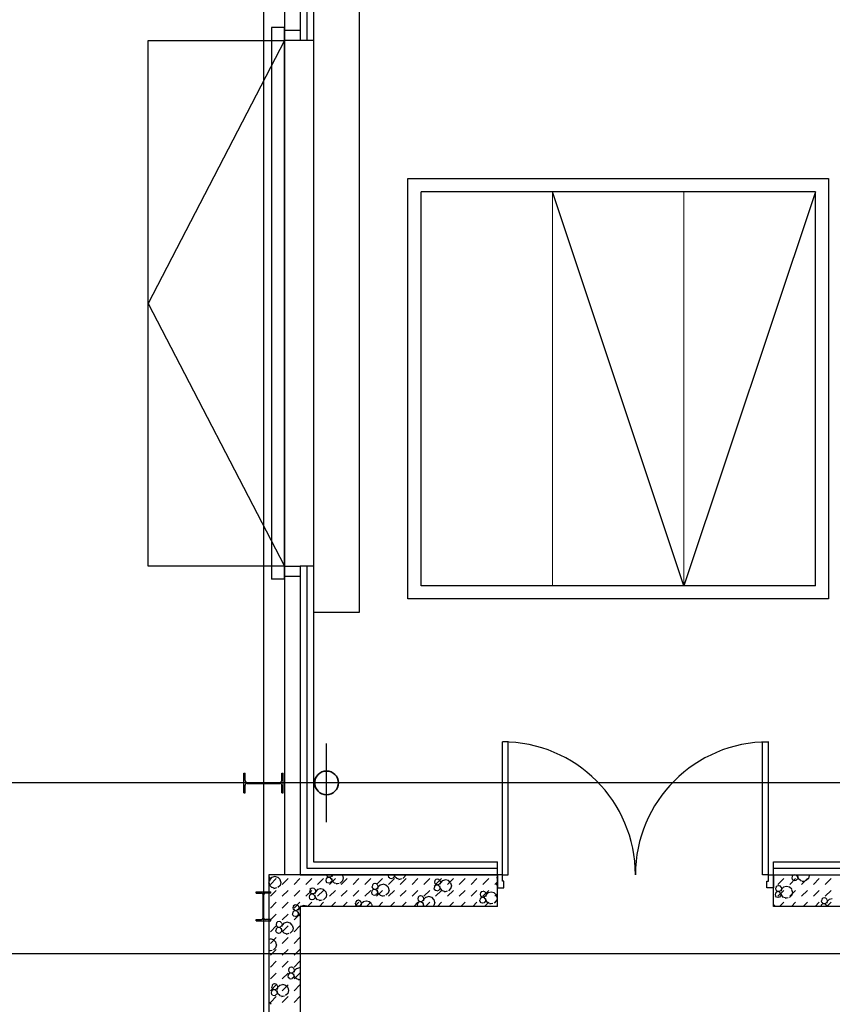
# Model space of a CAD drawing. Header units: millimetres. Extents: x 226749 to 325316, y -44191 to 40236.
# Tile 56 of 164: x 281079 to 287262, y 15395 to 22889. Entities that reach past the tile are written whole.
import ezdxf

# ---------------------------------------------------------------- set-up
doc = ezdxf.new("R2010")
doc.units = ezdxf.units.MM
doc.header["$LTSCALE"] = 100
doc.linetypes.add('DASHDOT', pattern=[25.4, 12.7, -6.35, 0, -6.35])
doc.linetypes.add('DASHEDX2', pattern=[1.5, 1, -0.5])
doc.layers.add('KG_BuildingAxis', color=4, linetype='DASHDOT')

msp = doc.modelspace()

# ---------------------------------------------------------------- linework, layer by layer
at = {"ltscale": 6}
for p, q in [((282933.43, 39436.07), (282933.43, 12780)), ((283313.43, 34480), (283313.43, 22730)), ((283213.43, 34380), (283213.43, 22730)), ((283213.43, 18730), (283213.43, 16380)), ((283313.43, 18730), (283313.43, 16480)), ((325315.93, 17080), (268778.43, 17080)), ((283313.43, 16480), (284713.43, 16480)), ((284713.43, 16380), (284713.43, 16480)), ((286813.43, 16480), (289028.43, 16480)), ((286813.43, 16380), (286813.43, 16480)), ((284713.43, 16380), (282973.43, 16380)), ((282973.43, 16380), (282973.43, 1660)), ((283213.43, 16380), (284713.43, 16380)), ((284713.43, 16140), (284713.43, 16380)), ((286813.43, 16380), (289028.43, 16380)), ((286813.43, 16140), (286813.43, 16380)), ((284713.43, 16140), (283213.43, 16140)), ((283213.43, 16140), (283213.43, 1900)), ((288158.43, 16140), (286813.43, 16140)), ((325315.93, 15780), (268778.43, 15780))]:
    msp.add_line(p, q, dxfattribs=at)
for p, q in [((283313.43, 34480), (283313.43, 22730)), ((283213.43, 34380), (283213.43, 22730)), ((283093.43, 32480), (283093.43, 16380)), ((283093.43, 32480), (283093.43, 16380)), ((283313.43, 23080), (283313.43, 18380)), ((283663.43, 18380), (283663.43, 23080)), ((283093.43, 22830), (282993.43, 22830)), ((282993.43, 22830), (282993.43, 18630)), ((283093.43, 22830), (282993.43, 22830)), ((282993.43, 22830), (282993.43, 18630)), ((283093.43, 18630), (283093.43, 22830)), ((283093.43, 18630), (283093.43, 22830)), ((283093.43, 22730), (283093.43, 22810)), ((283093.43, 22810), (283213.43, 22810)), ((283213.43, 22810), (283213.43, 22730)), ((283213.43, 22730), (283093.43, 22730)), ((283313.43, 22730), (283213.43, 22730)), ((283313.43, 22730), (283213.43, 22730)), ((284132.78, 18580), (284132.78, 21580)), ((287132.78, 21580), (284132.78, 21580)), ((287132.78, 18580), (287132.78, 21580)), ((283093.43, 18650), (283093.43, 18730)), ((283093.43, 18730), (283213.43, 18730)), ((283213.43, 18730), (283213.43, 16380)), ((283313.43, 18730), (283213.43, 18730)), ((283213.43, 18730), (283213.43, 18650)), ((283313.43, 18730), (283213.43, 18730)), ((283313.43, 18730), (283313.43, 16480)), ((283093.43, 18630), (282993.43, 18630)), ((283093.43, 18630), (282993.43, 18630)), ((283213.43, 18650), (283093.43, 18650)), ((287132.78, 18580), (284132.78, 18580)), ((283313.43, 18380), (283663.43, 18380)), ((283413.43, 16780), (283413.43, 17380)), ((283413.43, 16780), (283413.43, 17380)), ((282783.43, 17155), (282794.13, 17155)), ((282783.43, 17005), (282783.43, 17155)), ((282783.43, 17155), (282794.13, 17155)), ((282783.43, 17005), (282783.43, 17155)), ((282794.13, 17098.55), (282794.13, 17155)), ((282794.13, 17098.55), (282794.13, 17155)), ((283072.73, 17155), (283083.43, 17155)), ((283072.73, 17098.55), (283072.73, 17155)), ((283072.73, 17155), (283083.43, 17155)), ((283072.73, 17098.55), (283072.73, 17155)), ((283083.43, 17005), (283083.43, 17155)), ((283083.43, 17005), (283083.43, 17155)), ((282794.13, 17005), (282794.13, 17061.45)), ((282794.13, 17005), (282794.13, 17061.45)), ((282809.13, 17083.55), (283057.73, 17083.55)), ((282809.13, 17083.55), (283057.73, 17083.55)), ((282809.13, 17076.45), (283057.73, 17076.45)), ((282809.13, 17076.45), (283057.73, 17076.45)), ((283072.73, 17005), (283072.73, 17061.45)), ((283072.73, 17005), (283072.73, 17061.45)), ((282783.43, 17005), (282794.13, 17005)), ((282783.43, 17005), (282794.13, 17005)), ((283072.73, 17005), (283083.43, 17005)), ((283072.73, 17005), (283083.43, 17005)), ((283313.43, 16480), (284713.43, 16480)), ((284713.43, 16380), (284713.43, 16480)), ((286813.43, 16480), (289078.43, 16480)), ((286813.43, 16380), (286813.43, 16480)), ((284713.43, 16380), (282973.43, 16380)), ((282973.43, 16380), (282973.43, 1660)), ((282978.82, 16362.17), (282973.43, 16367.55)), ((282978.82, 16339.67), (282973.43, 16334.28)), ((282978.57, 16361.26), (282981.58, 16350.01)), ((282984.71, 16353.84), (282978.68, 16331.34)), ((282982.5, 16350.25), (282979.48, 16339)), ((282998.01, 16361.61), (282981.54, 16345.14)), ((282986.5, 16306.44), (283031.4, 16351.34)), ((283020.26, 16366.73), (282997.76, 16360.7)), ((283043.67, 16360.94), (283021.17, 16366.96)), ((283059.48, 16345.14), (283043.01, 16361.61)), ((283059.23, 16344.23), (283065.26, 16321.73)), ((283076.31, 16306.44), (283121.21, 16351.34)), ((283166.11, 16306.44), (283211.01, 16351.34)), ((283255.91, 16306.44), (283300.81, 16351.34)), ((283345.71, 16306.44), (283390.61, 16351.34)), ((283407.61, 16338.61), (283410.63, 16327.36)), ((283411.54, 16350.09), (283408.53, 16338.84)), ((283419.11, 16359), (283410.88, 16350.77)), ((283412.69, 16380), (283414.61, 16372.86)), ((283423.09, 16365.54), (283414.86, 16373.77)), ((283430.11, 16361.11), (283418.86, 16358.09)), ((283435.01, 16361.85), (283423.76, 16364.86)), ((283442.28, 16358.33), (283431.02, 16361.34)), ((283445.34, 16364.63), (283434.09, 16361.61)), ((283435.52, 16306.44), (283480.42, 16351.34)), ((283449.85, 16350.77), (283441.61, 16359)), ((283453.83, 16373.77), (283445.59, 16365.54)), ((283449.6, 16349.86), (283452.61, 16338.61)), ((283450.27, 16355.83), (283456.3, 16333.33)), ((283453.53, 16338.84), (283450.51, 16327.59)), ((283457.6, 16380), (283453.7, 16365.45)), ((283456.34, 16380), (283454.49, 16373.1)), ((283457.31, 16380), (283456.55, 16379.24)), ((283525.32, 16306.44), (283570.22, 16351.34)), ((283534.49, 16379.24), (283533.73, 16380)), ((283534.24, 16378.33), (283540.27, 16355.83)), ((283541.18, 16356.07), (283535.16, 16333.57)), ((283615.12, 16306.44), (283660.02, 16351.34)), ((283704.92, 16306.44), (283749.83, 16351.34)), ((283794.73, 16306.44), (283839.63, 16351.34)), ((283882.62, 16372.71), (283885.64, 16361.46)), ((283885.43, 16380), (283883.54, 16372.95)), ((283884.53, 16306.44), (283929.43, 16351.34)), ((283894.12, 16354.14), (283885.89, 16362.37)), ((283906.04, 16350.45), (283894.79, 16353.46)), ((283916.37, 16353.23), (283905.12, 16350.21)), ((283924.86, 16362.37), (283916.62, 16354.14)), ((283928.54, 16372.95), (283925.52, 16361.7)), ((283925.67, 16380), (283927.62, 16372.71)), ((283927.94, 16380), (283931.31, 16367.44)), ((283948.03, 16351.88), (283931.56, 16368.35)), ((283971.2, 16345.17), (283948.7, 16351.2)), ((283983.4, 16348.45), (283960.9, 16342.42)), ((283974.33, 16306.44), (284019.23, 16351.34)), ((284009.5, 16368.35), (283993.03, 16351.88)), ((284013.47, 16380), (284010.17, 16367.67)), ((284064.13, 16306.44), (284109.04, 16351.34)), ((284153.94, 16306.44), (284198.84, 16351.34)), ((284245.84, 16345.44), (284237.6, 16337.2)), ((284243.74, 16306.44), (284288.64, 16351.34)), ((284256.84, 16347.54), (284245.59, 16344.53)), ((284269, 16344.77), (284257.75, 16347.78)), ((284276.57, 16337.2), (284268.34, 16345.44)), ((284318.01, 16341.76), (284295.51, 16335.73)), ((284341.43, 16335.97), (284318.93, 16342)), ((284333.54, 16306.44), (284378.44, 16351.34)), ((284423.34, 16306.44), (284468.25, 16351.34)), ((284448.88, 16380), (284435.91, 16376.53)), ((284446.21, 16379.28), (284443.52, 16380)), ((284513.15, 16306.44), (284558.05, 16351.34)), ((284602.95, 16306.44), (284647.85, 16351.34)), ((284709.35, 16359.15), (284712.36, 16347.9)), ((284713.28, 16370.63), (284710.27, 16359.38)), ((284713.43, 16372.12), (284712.62, 16371.31)), ((284713.43, 16347.99), (284712.62, 16348.81)), ((284713.43, 16140), (284713.43, 16380)), ((286813.43, 16380), (289078.43, 16380)), ((286813.43, 16140), (286813.43, 16380)), ((286848.01, 16306.44), (286892.91, 16351.34)), ((286937.82, 16306.44), (286982.72, 16351.34)), ((286953.15, 16356.88), (286956.17, 16345.63)), ((286957.08, 16368.37), (286954.07, 16357.12)), ((286964.65, 16377.28), (286956.42, 16369.04)), ((286964.65, 16338.31), (286956.42, 16346.54)), ((286975.65, 16379.38), (286964.4, 16376.37)), ((286987.82, 16376.61), (286976.57, 16379.62)), ((286980.05, 16380), (286979.63, 16379.89)), ((286995.39, 16369.04), (286987.15, 16377.28)), ((286995.39, 16346.54), (286987.15, 16338.31)), ((286995.14, 16368.13), (286998.15, 16356.88)), ((286995.81, 16374.11), (287001.84, 16351.61)), ((286999.07, 16357.12), (286996.05, 16345.87)), ((287018.56, 16336.05), (287002.09, 16352.52)), ((287027.62, 16306.44), (287072.52, 16351.34)), ((287080.03, 16352.52), (287063.56, 16336.05)), ((287086.73, 16374.34), (287080.7, 16351.84)), ((287084.23, 16380), (287085.81, 16374.11)), ((287117.42, 16306.44), (287162.32, 16351.34)), ((287207.22, 16306.44), (287252.13, 16351.34)), ((282974.84, 16316.66), (282973.43, 16318.07)), ((282974.83, 16294.16), (282973.43, 16292.76)), ((282974.58, 16315.75), (282977.6, 16304.5)), ((282975.26, 16321.73), (282981.29, 16299.23)), ((282978.51, 16304.74), (282975.5, 16293.49)), ((282998.01, 16283.67), (282981.54, 16300.14)), ((283021.17, 16276.97), (282998.67, 16282.99)), ((283033.38, 16280.24), (283010.88, 16274.21)), ((283059.48, 16300.14), (283043.01, 16283.67)), ((283066.17, 16321.96), (283060.14, 16299.46)), ((283288.24, 16268.32), (283285.23, 16257.07)), ((283295.81, 16277.23), (283287.58, 16268.99)), ((283306.81, 16279.33), (283295.56, 16276.32)), ((283318.98, 16276.56), (283307.73, 16279.57)), ((283326.55, 16269), (283318.31, 16277.23)), ((283326.3, 16268.08), (283329.31, 16256.83)), ((283345.74, 16268.43), (283329.27, 16251.96)), ((283367.99, 16273.55), (283345.49, 16267.52)), ((283391.41, 16267.76), (283368.91, 16273.79)), ((283407.21, 16251.96), (283390.74, 16268.43)), ((283419.11, 16320.03), (283410.88, 16328.27)), ((283431.03, 16316.34), (283419.78, 16319.36)), ((283441.36, 16319.12), (283430.11, 16316.11)), ((283449.85, 16328.27), (283441.61, 16320.03)), ((283473.02, 16317.77), (283456.55, 16334.24)), ((283496.19, 16311.07), (283473.69, 16317.1)), ((283508.39, 16314.35), (283485.89, 16308.32)), ((283534.49, 16334.24), (283518.02, 16317.77)), ((283766.84, 16265.83), (283758.61, 16257.59)), ((283759.33, 16290.94), (283762.34, 16279.69)), ((283763.25, 16302.43), (283760.24, 16291.18)), ((283770.83, 16311.33), (283762.59, 16303.1)), ((283770.83, 16272.36), (283762.59, 16280.6)), ((283777.84, 16267.93), (283766.59, 16264.92)), ((283781.83, 16313.44), (283770.58, 16310.42)), ((283782.74, 16268.68), (283771.49, 16271.69)), ((283790.01, 16265.15), (283778.76, 16268.17)), ((283793.08, 16271.45), (283781.82, 16268.44)), ((283793.99, 16310.66), (283782.74, 16313.68)), ((283797.58, 16257.59), (283789.35, 16265.83)), ((283801.56, 16303.1), (283793.33, 16311.34)), ((283801.56, 16280.6), (283793.33, 16272.36)), ((283801.31, 16302.19), (283804.33, 16290.94)), ((283807.46, 16294.77), (283801.43, 16272.27)), ((283805.24, 16291.18), (283802.23, 16279.93)), ((283820.75, 16302.54), (283804.28, 16286.07)), ((283843, 16307.66), (283820.5, 16301.63)), ((283866.42, 16301.87), (283843.92, 16307.89)), ((283882.23, 16286.07), (283865.75, 16302.54)), ((283881.97, 16285.16), (283888, 16262.66)), ((283888.92, 16262.89), (283882.89, 16240.39)), ((284230.36, 16279.54), (284233.37, 16268.29)), ((284234.29, 16291.02), (284231.27, 16279.77)), ((284241.86, 16299.93), (284233.62, 16291.7)), ((284241.86, 16260.96), (284233.62, 16269.2)), ((284234.34, 16325.04), (284237.35, 16313.79)), ((284238.27, 16336.53), (284235.25, 16325.28)), ((284245.84, 16306.47), (284237.6, 16314.7)), ((284252.86, 16302.04), (284241.61, 16299.02)), ((284257.75, 16302.78), (284246.5, 16305.79)), ((284265.02, 16299.26), (284253.77, 16302.27)), ((284268.09, 16305.56), (284256.84, 16302.54)), ((284272.59, 16291.7), (284264.36, 16299.93)), ((284272.59, 16269.2), (284264.36, 16260.96)), ((284276.57, 16314.7), (284268.34, 16306.47)), ((284272.34, 16290.79), (284275.36, 16279.53)), ((284273.02, 16296.76), (284279.04, 16274.26)), ((284276.27, 16279.77), (284273.26, 16268.52)), ((284276.32, 16336.29), (284279.34, 16325.04)), ((284282.47, 16328.88), (284276.44, 16306.38)), ((284280.25, 16325.28), (284277.24, 16314.03)), ((284295.77, 16336.64), (284279.3, 16320.17)), ((284295.77, 16258.7), (284279.3, 16275.17)), ((284357.24, 16320.17), (284340.77, 16336.64)), ((284357.24, 16275.17), (284340.77, 16258.7)), ((284356.99, 16319.26), (284363.01, 16296.76)), ((284363.93, 16297), (284357.9, 16274.5)), ((284692.75, 16306.44), (284713.43, 16327.12)), ((284705.37, 16313.64), (284708.38, 16302.39)), ((284709.3, 16325.13), (284706.28, 16313.88)), ((284713.43, 16330.6), (284708.63, 16325.8)), ((284713.43, 16298.5), (284708.63, 16303.3)), ((286829.85, 16275.11), (286832.87, 16263.86)), ((286833.78, 16286.6), (286830.77, 16275.35)), ((286841.35, 16295.51), (286833.12, 16287.27)), ((286841.35, 16256.54), (286833.12, 16264.77)), ((286852.35, 16297.61), (286841.1, 16294.6)), ((286864.52, 16294.83), (286853.27, 16297.85)), ((286872.09, 16287.27), (286863.85, 16295.51)), ((286872.09, 16264.77), (286863.85, 16256.54)), ((286871.84, 16286.36), (286874.85, 16275.11)), ((286877.99, 16278.96), (286871.96, 16256.46)), ((286875.77, 16275.35), (286872.76, 16264.1)), ((286891.28, 16286.71), (286874.81, 16270.24)), ((286913.53, 16291.83), (286891.03, 16285.8)), ((286936.95, 16286.04), (286914.45, 16292.07)), ((286952.75, 16270.24), (286936.28, 16286.71)), ((286952.5, 16269.33), (286958.53, 16246.83)), ((286976.57, 16334.62), (286965.32, 16337.64)), ((286986.9, 16337.4), (286975.65, 16334.38)), ((287041.73, 16329.35), (287019.23, 16335.37)), ((287053.92, 16332.62), (287031.42, 16326.59)), ((282878.43, 16240.8), (282878.43, 16250)), ((282878.43, 16250), (282988.43, 16250)), ((282878.43, 16240.8), (282878.43, 16250)), ((282878.43, 16250), (282988.43, 16250)), ((282878.43, 16240.8), (282918.48, 16240.8)), ((282878.43, 16240.8), (282918.48, 16240.8)), ((282930.48, 16051.2), (282930.48, 16228.8)), ((282930.48, 16051.2), (282930.48, 16228.8)), ((282936.38, 16051.2), (282936.38, 16228.8)), ((282936.38, 16051.2), (282936.38, 16228.8)), ((282988.43, 16240.8), (282948.38, 16240.8)), ((282988.43, 16240.8), (282948.38, 16240.8)), ((282986.5, 16216.64), (283031.4, 16261.54)), ((282988.43, 16240.8), (282988.43, 16250)), ((282988.43, 16240.8), (282988.43, 16250)), ((283076.31, 16216.64), (283121.21, 16261.54)), ((283166.11, 16216.64), (283211.01, 16261.54)), ((283255.91, 16216.64), (283300.81, 16261.54)), ((283280.33, 16211.33), (283283.35, 16200.08)), ((283284.26, 16222.82), (283281.25, 16211.56)), ((283291.83, 16231.72), (283283.6, 16223.49)), ((283291.83, 16192.75), (283283.6, 16200.99)), ((283284.31, 16256.83), (283287.33, 16245.58)), ((283295.81, 16238.26), (283287.58, 16246.5)), ((283302.83, 16233.83), (283291.58, 16230.81)), ((283303.75, 16189.07), (283292.5, 16192.08)), ((283307.73, 16234.57), (283296.48, 16237.59)), ((283314.08, 16191.84), (283302.83, 16188.83)), ((283315, 16231.05), (283303.75, 16234.07)), ((283318.06, 16237.35), (283306.81, 16234.33)), ((283322.57, 16223.49), (283314.33, 16231.72)), ((283322.57, 16200.99), (283314.33, 16192.75)), ((283326.55, 16246.49), (283318.31, 16238.26)), ((283322.32, 16222.58), (283325.33, 16211.33)), ((283322.99, 16228.55), (283329.02, 16206.05)), ((283326.25, 16211.57), (283323.23, 16200.31)), ((283332.45, 16260.67), (283326.42, 16238.17)), ((283330.23, 16257.07), (283327.21, 16245.82)), ((283345.74, 16190.49), (283329.27, 16206.96)), ((283345.71, 16216.64), (283390.61, 16261.54)), ((283368.91, 16183.79), (283346.41, 16189.82)), ((283407.21, 16206.96), (283390.74, 16190.49)), ((283406.96, 16251.05), (283412.99, 16228.55)), ((283413.9, 16228.79), (283407.88, 16206.29)), ((283435.52, 16216.64), (283480.42, 16261.54)), ((283525.32, 16216.64), (283570.22, 16261.54)), ((283615.12, 16216.64), (283660.02, 16261.54)), ((283704.92, 16216.64), (283749.83, 16261.54)), ((283755.34, 16245.43), (283758.36, 16234.18)), ((283759.27, 16256.92), (283756.26, 16245.67)), ((283766.85, 16226.86), (283758.61, 16235.09)), ((283778.76, 16223.17), (283767.51, 16226.18)), ((283789.09, 16225.95), (283777.84, 16222.93)), ((283797.58, 16235.09), (283789.34, 16226.86)), ((283794.73, 16216.64), (283839.63, 16261.54)), ((283797.33, 16256.68), (283800.34, 16245.43)), ((283798, 16262.66), (283804.03, 16240.16)), ((283801.26, 16245.67), (283798.24, 16234.42)), ((283820.75, 16224.6), (283804.28, 16241.07)), ((283843.92, 16217.89), (283821.42, 16223.92)), ((283856.12, 16221.17), (283833.62, 16215.14)), ((283882.23, 16241.07), (283865.75, 16224.6)), ((283884.53, 16216.64), (283929.43, 16261.54)), ((283974.33, 16216.64), (284019.23, 16261.54)), ((284064.13, 16216.64), (284109.04, 16261.54)), ((284107.06, 16197.76), (284110.07, 16186.51)), ((284110.99, 16209.25), (284107.97, 16198)), ((284118.56, 16218.16), (284110.32, 16209.92)), ((284129.56, 16220.26), (284118.31, 16217.25)), ((284141.72, 16217.49), (284130.47, 16220.5)), ((284149.3, 16209.93), (284141.06, 16218.16)), ((284149.04, 16209.01), (284152.06, 16197.76)), ((284155.19, 16201.6), (284149.16, 16179.1)), ((284152.97, 16198), (284149.96, 16186.75)), ((284168.49, 16209.36), (284152.02, 16192.89)), ((284153.94, 16216.64), (284198.84, 16261.54)), ((284190.74, 16214.48), (284168.24, 16208.45)), ((284214.15, 16208.69), (284191.65, 16214.72)), ((284229.96, 16192.89), (284213.49, 16209.36)), ((284229.71, 16191.98), (284235.74, 16169.48)), ((284253.77, 16257.27), (284242.52, 16260.29)), ((284243.74, 16216.64), (284288.64, 16261.54)), ((284264.11, 16260.05), (284252.86, 16257.04)), ((284318.93, 16252), (284296.43, 16258.03)), ((284331.13, 16255.28), (284308.63, 16249.25)), ((284333.54, 16216.64), (284378.44, 16261.54)), ((284423.34, 16216.64), (284468.25, 16261.54)), ((284513.15, 16216.64), (284558.05, 16261.54)), ((284582.02, 16197.85), (284579, 16186.6)), ((284589.59, 16206.76), (284581.35, 16198.52)), ((284582.07, 16231.87), (284585.09, 16220.62)), ((284586, 16243.36), (284582.99, 16232.11)), ((284593.57, 16252.26), (284585.34, 16244.03)), ((284593.57, 16213.29), (284585.34, 16221.53)), ((284600.59, 16208.86), (284589.34, 16205.85)), ((284604.57, 16254.37), (284593.32, 16251.35)), ((284605.49, 16209.6), (284594.24, 16212.62)), ((284612.75, 16206.08), (284601.5, 16209.1)), ((284602.95, 16216.64), (284647.85, 16261.54)), ((284615.82, 16212.38), (284604.57, 16209.37)), ((284616.74, 16251.59), (284605.49, 16254.61)), ((284620.33, 16198.52), (284612.09, 16206.76)), ((284624.31, 16244.03), (284616.07, 16252.27)), ((284624.31, 16221.53), (284616.07, 16213.29)), ((284620.08, 16197.61), (284623.09, 16186.36)), ((284620.75, 16203.59), (284626.78, 16181.09)), ((284624.06, 16243.12), (284627.07, 16231.87)), ((284630.21, 16235.71), (284624.18, 16213.21)), ((284627.99, 16232.11), (284624.97, 16220.85)), ((284643.5, 16243.47), (284627.03, 16227)), ((284665.75, 16248.59), (284643.25, 16242.56)), ((284689.16, 16242.79), (284666.66, 16248.82)), ((284704.97, 16227), (284688.5, 16243.47)), ((284692.75, 16216.64), (284713.43, 16237.32)), ((284704.72, 16226.09), (284710.75, 16203.59)), ((284711.66, 16203.82), (284705.63, 16181.32)), ((286825.87, 16229.6), (286828.89, 16218.35)), ((286829.8, 16241.09), (286826.79, 16229.84)), ((286837.37, 16250), (286829.14, 16241.77)), ((286837.37, 16211.03), (286829.14, 16219.27)), ((286848.37, 16252.1), (286837.12, 16249.09)), ((286849.29, 16207.34), (286838.04, 16210.36)), ((286853.27, 16252.85), (286842.02, 16255.86)), ((286848.01, 16216.64), (286892.91, 16261.54)), ((286859.62, 16210.12), (286848.37, 16207.1)), ((286860.54, 16249.33), (286849.29, 16252.34)), ((286863.6, 16255.62), (286852.35, 16252.61)), ((286868.11, 16241.77), (286859.87, 16250)), ((286868.11, 16219.27), (286859.87, 16211.03)), ((286867.86, 16240.85), (286870.87, 16229.6)), ((286868.53, 16246.83), (286874.56, 16224.33)), ((286871.79, 16229.84), (286868.77, 16218.59)), ((286891.28, 16208.77), (286874.81, 16225.24)), ((286914.45, 16202.07), (286891.95, 16208.1)), ((286926.64, 16205.34), (286904.14, 16199.31)), ((286952.75, 16225.24), (286936.28, 16208.77)), ((286937.82, 16216.64), (286982.72, 16261.54)), ((286959.45, 16247.07), (286953.42, 16224.57)), ((287027.62, 16216.64), (287072.52, 16261.54)), ((287117.42, 16216.64), (287162.32, 16261.54)), ((287181.52, 16193.42), (287178.5, 16182.17)), ((287189.09, 16202.33), (287180.85, 16194.1)), ((287200.09, 16204.43), (287188.84, 16201.42)), ((287212.25, 16201.66), (287201, 16204.67)), ((287207.22, 16216.64), (287252.13, 16261.54)), ((287219.82, 16194.1), (287211.59, 16202.33)), ((287219.57, 16193.19), (287222.59, 16181.93)), ((287239.02, 16193.54), (287222.55, 16177.07)), ((287261.26, 16198.65), (287238.76, 16192.62)), ((282986.5, 16126.83), (283031.4, 16171.73)), ((283076.31, 16126.83), (283121.21, 16171.73)), ((283157.03, 16129.55), (283160.05, 16118.3)), ((283160.96, 16141.04), (283157.95, 16129.79)), ((283168.53, 16149.95), (283160.3, 16141.72)), ((283168.53, 16110.98), (283160.3, 16119.22)), ((283166.11, 16126.83), (283211.01, 16171.73)), ((283179.53, 16152.05), (283168.28, 16149.04)), ((283191.7, 16149.28), (283180.45, 16152.29)), ((283199.27, 16141.72), (283191.03, 16149.95)), ((283199.27, 16119.22), (283191.03, 16110.98)), ((283199.02, 16140.81), (283202.03, 16129.55)), ((283205.17, 16133.39), (283199.14, 16110.89)), ((283202.95, 16129.79), (283199.93, 16118.54)), ((283213.43, 16136.12), (283201.99, 16124.68)), ((284713.43, 16140), (283213.43, 16140)), ((283213.43, 16140), (283213.43, 1900)), ((283218.46, 16141.16), (283217.31, 16140)), ((283240.71, 16146.27), (283218.21, 16140.24)), ((283264.13, 16140.48), (283241.63, 16146.51)), ((283264.62, 16140), (283263.46, 16141.16)), ((283269.08, 16140), (283300.81, 16171.73)), ((283381.11, 16187.07), (283358.61, 16181.04)), ((283358.88, 16140), (283390.61, 16171.73)), ((283448.68, 16140), (283480.42, 16171.73)), ((283538.49, 16140), (283570.22, 16171.73)), ((283628.29, 16140), (283660.02, 16171.73)), ((283632.05, 16163.66), (283635.06, 16152.41)), ((283635.98, 16175.15), (283632.96, 16163.9)), ((283643.55, 16184.06), (283635.31, 16175.82)), ((283643.55, 16145.08), (283635.31, 16153.32)), ((283654.55, 16186.16), (283643.3, 16183.14)), ((283655.46, 16141.4), (283644.21, 16144.41)), ((283650.57, 16140.65), (283648.13, 16140)), ((283654.8, 16140), (283651.48, 16140.89)), ((283665.8, 16144.17), (283654.55, 16141.16)), ((283666.71, 16183.38), (283655.46, 16186.4)), ((283674.28, 16175.82), (283666.05, 16184.06)), ((283674.28, 16153.32), (283666.05, 16145.08)), ((283674.03, 16174.91), (283677.05, 16163.66)), ((283680.18, 16167.5), (283674.15, 16145)), ((283677.96, 16163.9), (283674.95, 16152.65)), ((283693.48, 16175.26), (283677, 16158.79)), ((283715.72, 16180.38), (283693.22, 16174.35)), ((283739.14, 16174.59), (283716.64, 16180.61)), ((283718.09, 16140), (283749.83, 16171.73)), ((283754.95, 16158.79), (283738.48, 16175.26)), ((283754.69, 16157.88), (283759.48, 16140)), ((283807.89, 16140), (283839.63, 16171.73)), ((283897.7, 16140), (283929.43, 16171.73)), ((283987.5, 16140), (284019.23, 16171.73)), ((284077.3, 16140), (284109.04, 16171.73)), ((284103.08, 16152.26), (284106.09, 16141.01)), ((284107.01, 16163.74), (284103.99, 16152.49)), ((284114.58, 16172.65), (284106.34, 16164.42)), ((284108.26, 16140), (284106.34, 16141.92)), ((284118.56, 16179.19), (284110.32, 16187.43)), ((284125.58, 16174.76), (284114.33, 16171.74)), ((284130.47, 16175.5), (284119.22, 16178.51)), ((284137.74, 16171.98), (284126.49, 16174.99)), ((284140.81, 16178.28), (284129.56, 16175.26)), ((284145.31, 16164.42), (284137.08, 16172.65)), ((284149.3, 16187.42), (284141.06, 16179.19)), ((284145.31, 16141.92), (284143.4, 16140)), ((284145.06, 16163.51), (284148.08, 16152.26)), ((284145.74, 16169.48), (284151.77, 16146.98)), ((284148.99, 16152.49), (284145.98, 16141.24)), ((284159.91, 16140), (284152.02, 16147.89)), ((284167.1, 16140), (284198.84, 16171.73)), ((284229.96, 16147.89), (284222.07, 16140)), ((284236.65, 16169.72), (284230.62, 16147.22)), ((284256.91, 16140), (284288.64, 16171.73)), ((284346.71, 16140), (284378.44, 16171.73)), ((284436.51, 16140), (284468.25, 16171.73)), ((284526.31, 16140), (284558.05, 16171.73)), ((284578.09, 16186.36), (284581.1, 16175.11)), ((284589.59, 16167.79), (284581.36, 16176.02)), ((284601.51, 16164.1), (284590.25, 16167.11)), ((284611.84, 16166.88), (284600.59, 16163.86)), ((284620.33, 16176.02), (284612.09, 16167.79)), ((284616.12, 16140), (284647.85, 16171.73)), ((284624.01, 16186.6), (284620.99, 16175.35)), ((284643.5, 16165.53), (284627.03, 16182)), ((284666.66, 16158.82), (284644.16, 16164.85)), ((284678.86, 16162.1), (284656.36, 16156.07)), ((284704.97, 16182), (284688.5, 16165.53)), ((284705.92, 16140), (284713.43, 16147.51)), ((286825.47, 16142.96), (286813.43, 16155)), ((288158.43, 16140), (286813.43, 16140)), ((286825.22, 16142.05), (286825.77, 16140)), ((286861.18, 16140), (286892.91, 16171.73)), ((286950.98, 16140), (286982.72, 16171.73)), ((287040.79, 16140), (287072.52, 16171.73)), ((287130.59, 16140), (287162.32, 16171.73)), ((287177.54, 16147.92), (287175.41, 16140)), ((287185.11, 16156.83), (287176.87, 16148.59)), ((287177.59, 16181.93), (287180.6, 16170.68)), ((287189.09, 16163.36), (287180.85, 16171.6)), ((287196.11, 16158.93), (287184.85, 16155.91)), ((287201, 16159.67), (287189.75, 16162.69)), ((287208.27, 16156.15), (287197.02, 16159.17)), ((287211.34, 16162.45), (287200.09, 16159.44)), ((287215.84, 16148.59), (287207.61, 16156.83)), ((287219.82, 16171.6), (287211.59, 16163.36)), ((287215.59, 16147.68), (287217.65, 16140)), ((287216.26, 16153.65), (287219.92, 16140)), ((287225.73, 16185.78), (287219.7, 16163.28)), ((287220.39, 16140), (287252.13, 16171.73)), ((287223.5, 16182.17), (287220.49, 16170.92)), ((282878.43, 16030), (282878.43, 16039.2)), ((282878.43, 16039.2), (282918.48, 16039.2)), ((282878.43, 16030), (282878.43, 16039.2)), ((282878.43, 16039.2), (282918.48, 16039.2)), ((282988.43, 16039.2), (282948.38, 16039.2)), ((282988.43, 16039.2), (282948.38, 16039.2)), ((282986.5, 16037.03), (283031.4, 16081.93)), ((282988.43, 16030), (282988.43, 16039.2)), ((282988.43, 16030), (282988.43, 16039.2)), ((283076.31, 16037.03), (283121.21, 16081.93)), ((283153.05, 16084.05), (283156.07, 16072.8)), ((283156.98, 16095.54), (283153.97, 16084.29)), ((283164.55, 16104.44), (283156.32, 16096.21)), ((283164.55, 16065.47), (283156.32, 16073.71)), ((283175.55, 16106.55), (283164.3, 16103.53)), ((283176.47, 16061.79), (283165.22, 16064.8)), ((283166.11, 16037.03), (283211.01, 16081.93)), ((283180.45, 16107.29), (283169.2, 16110.31)), ((283186.8, 16064.56), (283175.55, 16061.55)), ((283187.72, 16103.77), (283176.47, 16106.79)), ((283190.78, 16110.07), (283179.53, 16107.05)), ((283195.29, 16096.21), (283187.05, 16104.44)), ((283195.29, 16073.71), (283187.05, 16065.47)), ((283195.04, 16095.3), (283198.05, 16084.05)), ((283195.71, 16101.27), (283201.74, 16078.77)), ((283198.97, 16084.29), (283195.95, 16073.04)), ((283213.43, 16068.24), (283201.99, 16079.68)), ((282878.43, 16030), (282988.43, 16030)), ((282878.43, 16030), (282988.43, 16030)), ((282986.5, 15947.23), (283031.4, 15992.13)), ((283029.7, 15968.26), (283026.69, 15957.01)), ((283037.27, 15977.17), (283029.04, 15968.93)), ((283029.75, 16002.27), (283032.77, 15991.02)), ((283033.68, 16013.76), (283030.67, 16002.51)), ((283041.26, 16022.67), (283033.02, 16014.44)), ((283041.26, 15983.7), (283033.02, 15991.94)), ((283048.27, 15979.27), (283037.02, 15976.25)), ((283052.26, 16024.78), (283041, 16021.76)), ((283053.17, 15980.01), (283041.92, 15983.03)), ((283060.44, 15976.49), (283049.19, 15979.51)), ((283063.5, 15982.79), (283052.25, 15979.78)), ((283064.42, 16022), (283053.17, 16025.01)), ((283068.01, 15968.93), (283059.77, 15977.17)), ((283071.99, 16014.44), (283063.76, 16022.67)), ((283071.99, 15991.94), (283063.76, 15983.7)), ((283067.76, 15968.02), (283070.77, 15956.77)), ((283068.43, 15974), (283074.46, 15951.5)), ((283071.74, 16013.53), (283074.75, 16002.28)), ((283077.89, 16006.11), (283071.86, 15983.61)), ((283075.67, 16002.51), (283072.66, 15991.26)), ((283091.18, 16013.88), (283074.71, 15997.4)), ((283076.31, 15947.23), (283121.21, 15992.13)), ((283113.43, 16018.99), (283090.93, 16012.96)), ((283136.85, 16013.2), (283114.35, 16019.23)), ((283152.65, 15997.4), (283136.18, 16013.88)), ((283152.4, 15996.49), (283158.43, 15973.99)), ((283159.35, 15974.23), (283153.32, 15951.73)), ((283166.11, 15947.23), (283211.01, 15992.13)), ((282986.15, 15891.71), (282973.43, 15888.31)), ((282986.5, 15857.43), (283031.4, 15902.33)), ((283009.57, 15885.92), (282987.07, 15891.95)), ((283025.77, 15956.77), (283028.79, 15945.52)), ((283037.27, 15938.19), (283029.04, 15946.43)), ((283049.19, 15934.51), (283037.94, 15937.52)), ((283059.52, 15937.28), (283048.27, 15934.27)), ((283068.01, 15946.43), (283059.77, 15938.19)), ((283071.69, 15957.01), (283068.67, 15945.76)), ((283091.18, 15935.93), (283074.71, 15952.41)), ((283076.31, 15857.43), (283121.21, 15902.33)), ((283114.35, 15929.23), (283091.85, 15935.26)), ((283126.55, 15932.51), (283104.05, 15926.48)), ((283152.65, 15952.41), (283136.18, 15935.93)), ((283166.11, 15857.43), (283211.01, 15902.33)), ((283025.38, 15870.13), (283008.9, 15886.6)), ((283025.38, 15825.13), (283008.9, 15808.66)), ((283025.12, 15869.21), (283031.15, 15846.71)), ((283032.07, 15846.95), (283026.04, 15824.45)), ((282987.07, 15801.95), (282973.43, 15805.61)), ((282999.27, 15805.23), (282976.77, 15799.2)), ((282986.5, 15767.62), (283031.4, 15812.52)), ((283076.31, 15767.62), (283121.21, 15812.52)), ((283166.11, 15767.62), (283211.01, 15812.52)), ((282986.5, 15677.82), (283031.4, 15722.72)), ((283076.31, 15677.82), (283121.21, 15722.72)), ((283126.86, 15666.03), (283123.84, 15654.78)), ((283134.43, 15674.94), (283126.19, 15666.7)), ((283145.43, 15677.04), (283134.18, 15674.03)), ((283157.59, 15674.27), (283146.34, 15677.28)), ((283165.17, 15666.7), (283156.93, 15674.94)), ((283164.91, 15665.79), (283167.93, 15654.54)), ((283166.11, 15677.82), (283211.01, 15722.72)), ((283184.36, 15666.14), (283167.89, 15649.67)), ((283206.61, 15671.26), (283184.11, 15665.23)), ((283213.43, 15669.91), (283207.52, 15671.5)), ((282986.5, 15588.02), (283031.4, 15632.92)), ((283076.31, 15588.02), (283121.21, 15632.92)), ((283118.95, 15609.04), (283121.96, 15597.79)), ((283122.88, 15620.52), (283119.86, 15609.27)), ((283130.45, 15629.43), (283122.21, 15621.2)), ((283130.45, 15590.46), (283122.21, 15598.7)), ((283122.93, 15654.54), (283125.94, 15643.29)), ((283134.43, 15635.97), (283126.19, 15644.2)), ((283141.45, 15631.54), (283130.2, 15628.52)), ((283142.36, 15586.77), (283131.11, 15589.79)), ((283146.34, 15632.28), (283135.09, 15635.29)), ((283152.7, 15589.55), (283141.45, 15586.54)), ((283153.61, 15628.76), (283142.36, 15631.77)), ((283156.68, 15635.06), (283145.43, 15632.04)), ((283161.19, 15621.2), (283152.95, 15629.43)), ((283161.18, 15598.7), (283152.95, 15590.46)), ((283165.17, 15644.2), (283156.93, 15635.97)), ((283160.93, 15620.28), (283163.95, 15609.03)), ((283161.61, 15626.26), (283167.64, 15603.76)), ((283164.86, 15609.27), (283161.85, 15598.02)), ((283171.06, 15658.38), (283165.04, 15635.88)), ((283168.84, 15654.78), (283165.83, 15643.53)), ((283166.11, 15588.02), (283211.01, 15632.92)), ((283184.36, 15588.2), (283167.89, 15604.67)), ((282986.5, 15498.22), (283031.4, 15543.12)), ((282995.65, 15527.26), (282998.66, 15516.01)), ((282999.58, 15538.75), (282996.56, 15527.5)), ((283007.15, 15547.66), (282998.91, 15539.42)), ((283007.15, 15508.69), (282998.91, 15516.92)), ((283018.15, 15549.76), (283006.9, 15546.75)), ((283030.32, 15546.99), (283019.06, 15550)), ((283037.89, 15539.42), (283029.65, 15547.66)), ((283037.89, 15516.92), (283029.65, 15508.69)), ((283037.64, 15538.51), (283040.65, 15527.26)), ((283043.78, 15531.1), (283037.76, 15508.6)), ((283041.57, 15527.5), (283038.55, 15516.25)), ((283057.08, 15538.86), (283040.61, 15522.39)), ((283079.33, 15543.98), (283056.83, 15537.95)), ((283076.31, 15498.22), (283121.21, 15543.12)), ((283102.74, 15538.19), (283080.24, 15544.22)), ((283118.55, 15522.39), (283102.08, 15538.86)), ((283118.3, 15521.48), (283124.33, 15498.98)), ((283166.11, 15498.22), (283211.01, 15543.12)), ((283207.52, 15581.5), (283185.02, 15587.53)), ((283213.43, 15583.09), (283197.23, 15578.75)), ((282986.5, 15408.41), (283031.4, 15453.31)), ((282991.67, 15481.76), (282994.68, 15470.51)), ((282995.6, 15493.24), (282992.58, 15481.99)), ((283003.17, 15502.15), (282994.93, 15493.92)), ((283003.17, 15463.18), (282994.93, 15471.42)), ((283014.17, 15504.26), (283002.92, 15501.24)), ((283015.08, 15459.49), (283003.83, 15462.51)), ((283019.06, 15505), (283007.81, 15508.01)), ((283025.42, 15462.27), (283014.17, 15459.26)), ((283026.33, 15501.48), (283015.08, 15504.49)), ((283029.4, 15507.78), (283018.15, 15504.76)), ((283033.91, 15493.92), (283025.67, 15502.15)), ((283033.91, 15471.42), (283025.67, 15463.18)), ((283033.65, 15493.01), (283036.67, 15481.76)), ((283034.33, 15498.98), (283040.36, 15476.48)), ((283037.58, 15481.99), (283034.57, 15470.74)), ((283057.08, 15460.92), (283040.61, 15477.39)), ((283080.24, 15454.22), (283057.74, 15460.25)), ((283092.45, 15457.5), (283069.95, 15451.47)), ((283076.31, 15408.41), (283121.21, 15453.31)), ((283118.55, 15477.39), (283102.08, 15460.92)), ((283125.24, 15499.22), (283119.21, 15476.72)), ((283166.11, 15408.41), (283211.01, 15453.31)), ((282975.46, 15410.91), (282973.43, 15411.46)), ((282991.27, 15395.11), (282974.8, 15411.58))]:
    msp.add_line(p, q)
at = {"ltscale": 0.45}
for p, q in [((283263.43, 32480), (283263.43, 22730)), ((283263.43, 18730), (283263.43, 16430)), ((283263.43, 16430), (284713.43, 16430)), ((286813.43, 16430), (289078.43, 16430))]:
    msp.add_line(p, q, dxfattribs=at)
at = {"ltscale": 25}
for p, q in [((282055.29, 22730), (283093.43, 22730)), ((282055.29, 18730), (282055.29, 22730)), ((283093.43, 22730), (282055.29, 20730)), ((282055.29, 22730), (283093.43, 22730)), ((282055.29, 18730), (282055.29, 22730)), ((283093.43, 22730), (282055.29, 20730)), ((282055.29, 20730), (283093.43, 18730)), ((282055.29, 20730), (283093.43, 18730)), ((283093.43, 18730), (282055.29, 18730)), ((283093.43, 18730), (282055.29, 18730))]:
    msp.add_line(p, q, dxfattribs=at)
at = {"lineweight": 15}
for p, q in [((285132.78, 18580), (285132.78, 21580)), ((286132.78, 18580), (286132.78, 21580))]:
    msp.add_line(p, q, dxfattribs=at)
at = {"linetype": 'DASHEDX2', "ltscale": 50}
for p, q in [((286132.78, 18579), (285132.78, 21579)), ((287132.78, 21579), (286132.78, 18579))]:
    msp.add_line(p, q, dxfattribs=at)
at = {"ltscale": 0.03}
for p, q in [((284751.43, 16380), (284751.43, 17392)), ((284796.43, 17392), (284751.43, 17392)), ((284751.43, 16380), (284751.43, 17392)), ((284796.43, 17392), (284751.43, 17392)), ((284796.43, 16380), (284796.43, 17392)), ((284796.43, 16380), (284796.43, 17392)), ((286730.43, 16380), (286730.43, 17392)), ((286730.43, 17392), (286775.43, 17392)), ((286730.43, 16380), (286730.43, 17392)), ((286730.43, 17392), (286775.43, 17392)), ((286775.43, 16380), (286775.43, 17392)), ((286775.43, 16380), (286775.43, 17392)), ((284751.43, 16380), (284713.43, 16380)), ((284713.43, 16380), (284713.43, 16280)), ((284751.43, 16380), (284713.43, 16380)), ((284713.43, 16380), (284713.43, 16280)), ((284751.43, 16333), (284751.43, 16380)), ((284751.43, 16380), (284796.43, 16380)), ((284751.43, 16333), (284751.43, 16380)), ((284751.43, 16380), (284796.43, 16380)), ((286775.43, 16380), (286730.43, 16380)), ((286775.43, 16380), (286730.43, 16380)), ((286775.43, 16333), (286775.43, 16380)), ((286775.43, 16380), (286813.43, 16380)), ((286775.43, 16333), (286775.43, 16380)), ((286775.43, 16380), (286813.43, 16380)), ((286813.43, 16380), (286813.43, 16280)), ((286813.43, 16380), (286813.43, 16280)), ((284713.43, 16280), (284763.43, 16280)), ((284713.43, 16280), (284763.43, 16280)), ((284763.43, 16333), (284751.43, 16333)), ((284763.43, 16333), (284751.43, 16333)), ((284763.43, 16280), (284763.43, 16333)), ((284763.43, 16280), (284763.43, 16333)), ((286763.43, 16280), (286763.43, 16333)), ((286763.43, 16333), (286775.43, 16333)), ((286763.43, 16280), (286763.43, 16333)), ((286763.43, 16333), (286775.43, 16333)), ((286813.43, 16280), (286763.43, 16280)), ((286813.43, 16280), (286763.43, 16280))]:
    msp.add_line(p, q, dxfattribs=at)
for points in [[(283213.43, 22810), (283213.43, 22730), (283093.43, 22730), (283093.43, 22810), (283213.43, 22810)], [(283213.43, 18730), (283213.43, 18650), (283093.43, 18650), (283093.43, 18730), (283213.43, 18730)]]:
    msp.add_lwpolyline(points)
msp.add_lwpolyline([(284032.78, 18480), (284032.78, 21680), (287232.78, 21680), (287232.78, 18480)], close=True)
at = {"lineweight": 35}
msp.add_circle((283413.43, 17080), 90, dxfattribs=at)
at = {"ltscale": 0.03}
for centre, start, end in [((284751.43, 16380), 0, 90), ((284751.43, 16380), 0, 90), ((286775.43, 16380), 90, 180), ((286775.43, 16380), 90, 180)]:
    msp.add_arc(centre, 1012, start, end, dxfattribs=at)
for centre, radius, start, end in [((282809.13, 17098.55), 15, 180, 270), ((282809.13, 17098.55), 15, 180, 270), ((283057.73, 17098.55), 15, 270, 0), ((283057.73, 17098.55), 15, 270, 0), ((282809.13, 17061.45), 15, 90, 180), ((282809.13, 17061.45), 15, 90, 180), ((283057.73, 17061.45), 15, 0, 90), ((283057.73, 17061.45), 15, 0, 90), ((282918.48, 16228.8), 12, 0, 90), ((282918.48, 16228.8), 12, 0, 90), ((282948.38, 16228.8), 12, 90, 180), ((282948.38, 16228.8), 12, 90, 180), ((282918.48, 16051.2), 12, 270, 0), ((282918.48, 16051.2), 12, 270, 0), ((282948.38, 16051.2), 12, 180, 270), ((282948.38, 16051.2), 12, 180, 270)]:
    msp.add_arc(centre, radius, start, end)
at = {"layer": 'KG_BuildingAxis', "ltscale": 6}
for p, q in [((282933.43, 39436.07), (282933.43, 12780)), ((317515.93, 17080), (260978.43, 17080)), ((317515.93, 15780), (260978.43, 15780))]:
    msp.add_line(p, q, dxfattribs=at)

doc.saveas('drawing.dxf')
